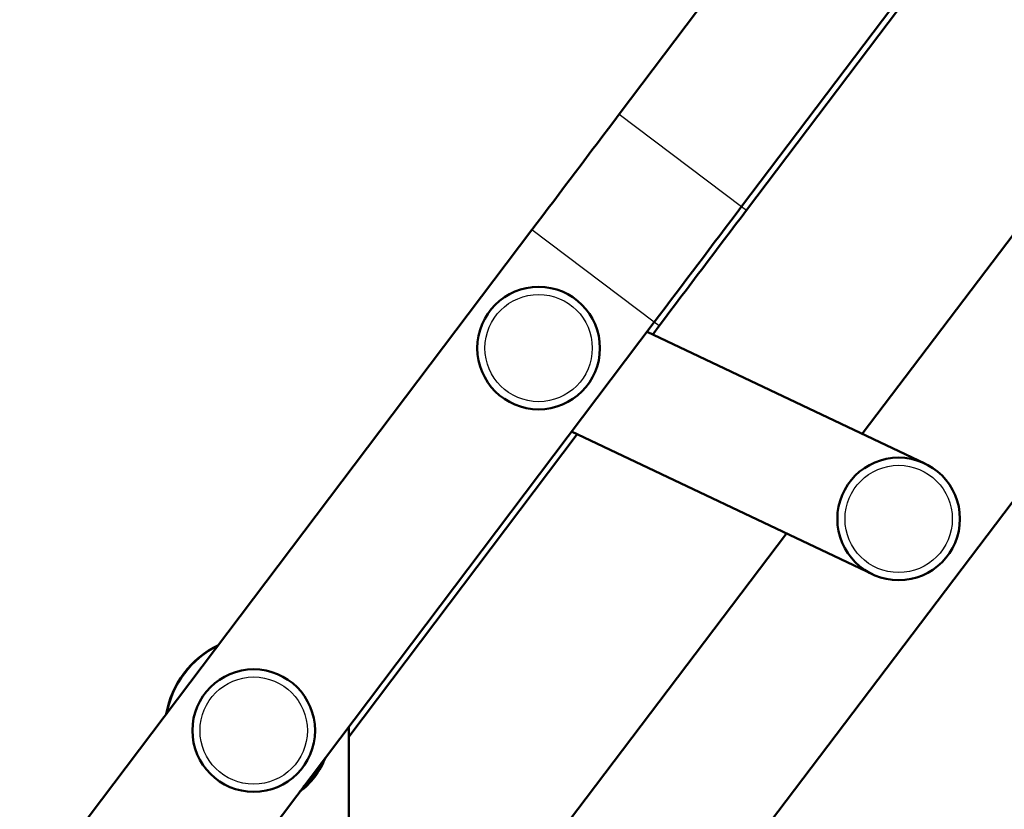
# Model space of a CAD drawing. Header units: millimetres. Extents: x 155 to 950, y -844 to 1327.
# Tile 39 of 56: x 684 to 748, y 188 to 239. Entities that reach past the tile are written whole.
import ezdxf

# ---------------------------------------------------------------- set-up
doc = ezdxf.new("R2010")
doc.units = ezdxf.units.MM
doc.header["$LTSCALE"] = 0.75
doc.layers.add('Visible', color=7, linetype='Continuous', lineweight=50)
doc.layers.add('Visible Narrow', color=7, linetype='Continuous', lineweight=25)

msp = doc.modelspace()

# ---------------------------------------------------------------- linework, layer by layer
at = {"layer": 'Visible', "extrusion": (-1, -2.22045e-16, 2.96647e-13)}
for p, q in [((883.916, 446.894, 15.386), (722.66, 233.226, 32.323)), ((891.898, 440.87, 15.386), (730.642, 227.202, 32.323)), ((730.961, 226.961, -23.151), (892.217, 440.629, -6.213)), ((900.734, 426.636, 5.336), (738.51, 212.363, 5.336)), ((909.105, 420.298, 5.336), (725.758, 178.125, 5.336)), ((716.954, 225.665, 32.622), (683.545, 181.398, 32.622)), ((724.936, 219.641, 32.622), (691.527, 175.374, 32.622)), ((724.841, 218.852, -23.45), (725.255, 219.401, -23.45)), ((742.603, 210.42, 7.836), (724.472, 219.027, 7.836)), ((705.023, 192.593, -23.45), (719.92, 212.332, -23.45)), ((719.551, 212.507, 7.836), (739.172, 203.193, 7.836)), ((733.578, 205.849, 5.336), (717.386, 184.463, 5.336)), ((705.023, 192.994, 17.5), (705.023, 83.194, 17.5))]:
    msp.add_line(p, q, dxfattribs=at)
at = {"layer": 'Visible', "extrusion": (-2.96196e-13, -3.94291e-17, -1)}
msp.add_circle((-717.4, 217.956, -35.122), 4, dxfattribs=at)
at = {"layer": 'Visible', "extrusion": (-2.98409e-13, -2.14949e-16, -1)}
msp.add_circle((-740.888, 206.807, -9.336), 4, dxfattribs=at)
at = {"layer": 'Visible', "extrusion": (-2.96716e-13, -2.29084e-16, -1)}
msp.add_circle((-698.811, 192.994, -35.122), 4, dxfattribs=at)
at = {"layer": 'Visible', "extrusion": (-0.798193, 0.602401, -1.35203e-13)}
msp.add_arc((-612.019, -117.378, -436.327), 150, 90, 93.62045, dxfattribs=at)
at = {"layer": 'Visible', "extrusion": (0.798193, -0.602401, -3.42299e-13)}
msp.add_arc((612.019, -117.378, 446.327), 150, 86.37955, 90, dxfattribs=at)
at = {"layer": 'Visible', "extrusion": (-0.798193, 0.602401, 3.22718e-13)}
msp.add_arc((-612.019, 126.55, -446.727), 150, 266.37955, 270, dxfattribs=at)
at = {"layer": 'Visible'}
for centre, radius, start, end in [((699.211, 192.994, -9.5), 6.2, 115.85707, 170.05878), ((699.237, 192.994, 17.5), 6.2, 116.28793, 169.62791), ((698.823, 192.994, 17.5), 6.2, 0, 2.36726), ((698.811, 192.994, 22.6), 5, 306.69772, 339.21813), ((698.811, 192.994, 23.4), 4.9, 311.36265, 334.55319)]:
    msp.add_arc(centre, radius, start, end, dxfattribs=at)
for points, knots in [([(767.779, 231.972, 1.236), (769.038, 227.673, 1.236), (775.326, 210.603, 1.236), (779.956, 181.914, 1.236), (780.024, 145.373, 1.236), (771.16, 106.612, 1.236), (745.206, 75.611, 1.236), (725.852, 17.739, 1.236), (716.181, -89.198, 1.236), (714.97, -264.061, 1.236), (720.096, -485.806, 1.236), (714.023, -666.71, 1.236), (721.629, -734.566, 1.236), (725.965, -756.659, 1.236), (732.127, -776.101, 1.236), (740.42, -792.323, 1.236), (750.671, -804.407, 1.236), (762.902, -812.367, 1.236), (776.817, -817.114, 1.236), (792.454, -819.564, 1.236), (821.303, -820.736, 1.236), (883.249, -815.802, 1.236), (922.116, -818.712, 1.236), (950.16, -822.418, 1.236)], [0.0376066, 0.0376066, 0.0376066, 0.0376066, 0.0625, 0.125, 0.1875, 0.25, 0.3333333, 0.4166667, 0.5, 0.625, 0.75, 0.82, 0.831, 0.842, 0.853, 0.864, 0.875, 0.8848, 0.8946, 0.9044, 0.9142, 0.945, 1, 1, 1, 1]), ([(765.057, 228.376, 1.236), (766.244, 224.591, 1.236), (771.78, 209.944, 1.236), (776.388, 181.536, 1.236), (776.415, 146.065, 1.236), (767.99, 108.381, 1.236), (742.405, 77.989, 1.236), (722.208, 18.37, 1.236), (712.641, -88.81, 1.236), (711.354, -263.862, 1.236), (716.526, -485.607, 1.236), (710.411, -666.338, 1.236), (718.036, -734.839, 1.236), (722.409, -757.265, 1.236), (728.677, -777.18, 1.236), (737.227, -794.053, 1.236), (748.02, -806.923, 1.236), (761.132, -815.55, 1.236), (775.748, -820.568, 1.236), (791.881, -823.126, 1.236), (821.276, -824.348, 1.236), (883.085, -819.398, 1.236), (921.58, -822.263, 1.236), (949.437, -825.945, 1.236)], [0.0420112, 0.0420112, 0.0420112, 0.0420112, 0.0625, 0.125, 0.1875, 0.25, 0.3333333, 0.4166667, 0.5, 0.625, 0.75, 0.82, 0.831, 0.842, 0.853, 0.864, 0.875, 0.8848, 0.8946, 0.9044, 0.9142, 0.945, 1, 1, 1, 1])]:
    msp.add_open_spline(points, degree=3, knots=knots, dxfattribs=at)
at = {"layer": 'Visible Narrow', "extrusion": (-1, -2.22045e-16, 2.96647e-13)}
for p, q in [((722.66, 233.226, 32.323), (730.642, 227.202, 32.323)), ((730.642, 227.202, -23.151), (730.961, 226.961, -23.151)), ((724.936, 219.641, 32.622), (716.954, 225.665, 32.622)), ((725.255, 219.401, -23.45), (724.936, 219.641, -23.45))]:
    msp.add_line(p, q, dxfattribs=at)
at = {"layer": 'Visible Narrow'}
for centre in [(717.4, 217.956, 35.622), (740.888, 206.807, 9.836), (698.811, 192.994, 35.622)]:
    msp.add_circle(centre, 3.5, dxfattribs=at)
for points, knots in [([(766.264, 229.97, 2.836), (767.504, 225.893, 2.836), (773.358, 210.227, 2.836), (777.974, 181.704, 2.836), (778.019, 145.758, 2.836), (769.399, 107.595, 2.836), (743.65, 76.932, 2.836), (723.828, 18.09, 2.836), (714.214, -88.983, 2.836), (712.961, -263.951, 2.836), (718.112, -485.696, 2.836), (712.016, -666.503, 2.836), (719.633, -734.718, 2.836), (723.989, -756.995, 2.836), (730.21, -776.701, 2.836), (738.646, -793.284, 2.836), (749.198, -805.805, 2.836), (761.919, -814.135, 2.836), (776.223, -819.033, 2.836), (792.135, -821.543, 2.836), (821.288, -822.742, 2.836), (883.158, -817.8, 2.836), (921.818, -820.685, 2.836), (949.758, -824.377, 2.836)], [0.0401243, 0.0401243, 0.0401243, 0.0401243, 0.0625, 0.125, 0.1875, 0.25, 0.3333333, 0.4166667, 0.5, 0.625, 0.75, 0.82, 0.831, 0.842, 0.853, 0.864, 0.875, 0.8848, 0.8946, 0.9044, 0.9142, 0.945, 1, 1, 1, 1]), ([(766.566, 230.37, 2.836), (767.816, 226.234, 2.836), (773.752, 210.3, 2.836), (778.37, 181.746, 2.836), (778.42, 145.681, 2.836), (769.751, 107.398, 2.836), (743.961, 76.668, 2.836), (724.232, 18.02, 2.836), (714.608, -89.026, 2.836), (713.363, -263.973, 2.836), (718.509, -485.718, 2.836), (712.418, -666.545, 2.836), (720.032, -734.688, 2.836), (724.384, -756.928, 2.836), (730.593, -776.581, 2.836), (739.001, -793.092, 2.836), (749.493, -805.525, 2.836), (762.115, -813.782, 2.836), (776.342, -818.649, 2.836), (792.199, -821.147, 2.836), (821.291, -822.341, 2.836), (883.176, -817.4, 2.836), (921.878, -820.29, 2.836), (949.839, -823.986, 2.836)], [0.0396391, 0.0396391, 0.0396391, 0.0396391, 0.0625, 0.125, 0.1875, 0.25, 0.3333333, 0.4166667, 0.5, 0.625, 0.75, 0.82, 0.831, 0.842, 0.853, 0.864, 0.875, 0.8848, 0.8946, 0.9044, 0.9142, 0.945, 1, 1, 1, 1])]:
    msp.add_open_spline(points, degree=3, knots=knots, dxfattribs=at)

doc.saveas('drawing.dxf')
